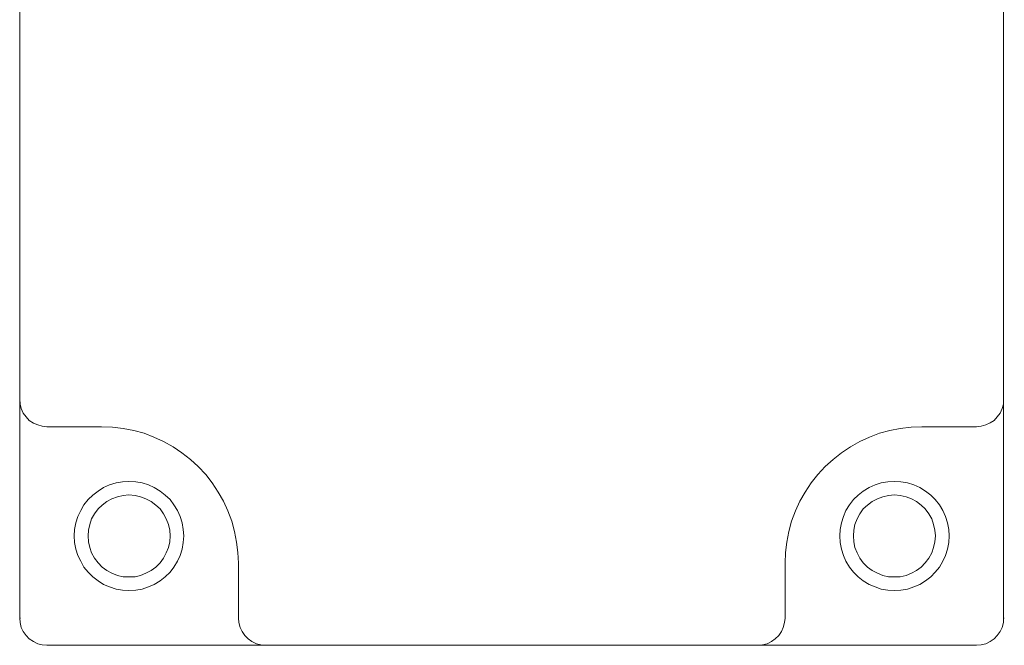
# Model space of a CAD drawing. Header units: millimetres. Extents: x -78.6 to -71.3, y -11.7 to 6.8.
# Tile 1 of 3: x -78.6 to -71.3, y -11.7 to -7.1. Entities that reach past the tile are written whole.
import ezdxf

# ---------------------------------------------------------------- set-up
doc = ezdxf.new("R2010")
doc.units = ezdxf.units.MM
doc.header["$MEASUREMENT"] = 0
doc.layers.add('Layer 1', color=7, linetype='Continuous')

msp = doc.modelspace()

# ---------------------------------------------------------------- linework, layer by layer
at = {"layer": 'Layer 1', "lineweight": 9}
for points in [[(-78.6265, -9.9177), (-78.6265, -9.9177), (-78.6265, 3.5547), (-78.6265, 3.5547)], [(-71.3243, 3.5547), (-71.3243, 3.5547), (-71.3243, -9.9177), (-71.3243, -9.9177)], [(-78.6265, -9.9177), (-78.6265, -9.9177), (-78.6265, -11.54), (-78.6265, -11.54)], [(-71.3243, -11.5401), (-71.3243, -11.5401), (-71.3243, -9.9178), (-71.3243, -9.9178)], [(-78.1187, -10.1221), (-78.1187, -10.1221), (-78.4238, -10.1221), (-78.4238, -10.1221)], [(-78.0185, -10.1221), (-78.0185, -10.1221), (-78.1187, -10.1221), (-78.1187, -10.1221)], [(-71.8297, -10.1221), (-71.8297, -10.1221), (-71.9323, -10.1221), (-71.9323, -10.1221)], [(-71.5269, -10.1221), (-71.5269, -10.1221), (-71.8296, -10.1221), (-71.8296, -10.1221)], [(-77.0029, -11.5401), (-77.0029, -11.5401), (-77.0029, -11.1335), (-77.0029, -11.1335)], [(-72.9453, -11.1335), (-72.9453, -11.1335), (-72.9453, -11.5401), (-72.9453, -11.5401)], [(-78.6265, -11.5401), (-78.6265, -11.5401), (-78.6216, -11.5401), (-78.6216, -11.5401)], [(-71.3243, -11.5401), (-71.3243, -11.5401), (-71.3195, -11.5401), (-71.3195, -11.5401)], [(-78.4239, -11.7422), (-78.4239, -11.7422), (-76.8002, -11.7422), (-76.8002, -11.7422)], [(-78.3737, -11.7422), (-78.3737, -11.7422), (-78.3691, -11.7422), (-78.3691, -11.7422)], [(-73.1505, -11.7422), (-73.1505, -11.7422), (-76.8003, -11.7422), (-76.8003, -11.7422)], [(-73.1505, -11.7422), (-73.1505, -11.7422), (-71.5268, -11.7422), (-71.5268, -11.7422)]]:
    msp.add_open_spline(points, degree=3, dxfattribs=at)
for points, knots in [([(-78.6265, -9.9177), (-78.6265, -9.9177), (-78.6241, -9.9533), (-78.6241, -9.9533), (-78.6241, -9.9533), (-78.6241, -9.9533), (-78.6144, -9.9867), (-78.6144, -9.9867), (-78.6144, -9.9867), (-78.6144, -9.9867), (-78.6002, -10.0199), (-78.6002, -10.0199), (-78.6002, -10.0199), (-78.6002, -10.0199), (-78.5788, -10.0485), (-78.5788, -10.0485), (-78.5788, -10.0485), (-78.5788, -10.0485), (-78.555, -10.0746), (-78.555, -10.0746), (-78.555, -10.0746), (-78.555, -10.0746), (-78.5239, -10.0938), (-78.5239, -10.0938), (-78.5239, -10.0938), (-78.5239, -10.0938), (-78.4928, -10.1082), (-78.4928, -10.1082), (-78.4928, -10.1082), (-78.4928, -10.1082), (-78.4596, -10.1176), (-78.4596, -10.1176), (-78.4596, -10.1176), (-78.4596, -10.1176), (-78.4239, -10.122), (-78.4239, -10.122)], [0, 0, 0, 0, 0.1, 0.1, 0.1, 0.1, 0.2, 0.2, 0.2, 0.2, 0.3, 0.3, 0.3, 0.3, 0.4, 0.4, 0.4, 0.4, 0.5, 0.5, 0.5, 0.5, 0.6, 0.6, 0.6, 0.6, 0.7, 0.7, 0.7, 0.7, 0.8, 0.8, 0.8, 0.8, 1, 1, 1, 1]), ([(-71.5269, -10.1221), (-71.5269, -10.1221), (-71.4912, -10.1177), (-71.4912, -10.1177), (-71.4912, -10.1177), (-71.4912, -10.1177), (-71.4577, -10.1083), (-71.4577, -10.1083), (-71.4577, -10.1083), (-71.4577, -10.1083), (-71.4245, -10.0937), (-71.4245, -10.0937), (-71.4245, -10.0937), (-71.4245, -10.0937), (-71.3958, -10.0747), (-71.3958, -10.0747), (-71.3958, -10.0747), (-71.3958, -10.0747), (-71.372, -10.0486), (-71.372, -10.0486), (-71.372, -10.0486), (-71.372, -10.0486), (-71.3506, -10.0198), (-71.3506, -10.0198), (-71.3506, -10.0198), (-71.3506, -10.0198), (-71.3362, -9.9866), (-71.3362, -9.9866), (-71.3362, -9.9866), (-71.3362, -9.9866), (-71.3266, -9.9532), (-71.3266, -9.9532), (-71.3266, -9.9532), (-71.3266, -9.9532), (-71.3243, -9.9178), (-71.3243, -9.9178)], [0, 0, 0, 0, 0.1, 0.1, 0.1, 0.1, 0.2, 0.2, 0.2, 0.2, 0.3, 0.3, 0.3, 0.3, 0.4, 0.4, 0.4, 0.4, 0.5, 0.5, 0.5, 0.5, 0.6, 0.6, 0.6, 0.6, 0.7, 0.7, 0.7, 0.7, 0.8, 0.8, 0.8, 0.8, 1, 1, 1, 1]), ([(-77.0029, -11.1335), (-77.0029, -11.1335), (-77.0077, -11.0549), (-77.0077, -11.0549), (-77.0077, -11.0549), (-77.0077, -11.0549), (-77.0173, -10.9764), (-77.0173, -10.9764), (-77.0173, -10.9764), (-77.0173, -10.9764), (-77.0315, -10.8978), (-77.0315, -10.8978), (-77.0315, -10.8978), (-77.0315, -10.8978), (-77.053, -10.8217), (-77.053, -10.8217), (-77.053, -10.8217), (-77.053, -10.8217), (-77.0816, -10.7457), (-77.0816, -10.7457), (-77.0816, -10.7457), (-77.0816, -10.7457), (-77.1151, -10.6745), (-77.1151, -10.6745), (-77.1151, -10.6745), (-77.1151, -10.6745), (-77.1532, -10.6055), (-77.1532, -10.6055), (-77.1532, -10.6055), (-77.1532, -10.6055), (-77.1984, -10.5386), (-77.1984, -10.5386), (-77.1984, -10.5386), (-77.1984, -10.5386), (-77.2459, -10.4766), (-77.2459, -10.4766), (-77.2459, -10.4766), (-77.2459, -10.4766), (-77.3008, -10.4174), (-77.3008, -10.4174), (-77.3008, -10.4174), (-77.3008, -10.4174), (-77.3581, -10.3649), (-77.3581, -10.3649), (-77.3581, -10.3649), (-77.3581, -10.3649), (-77.4224, -10.3151), (-77.4224, -10.3151), (-77.4224, -10.3151), (-77.4224, -10.3151), (-77.4869, -10.2701), (-77.4869, -10.2701), (-77.4869, -10.2701), (-77.4869, -10.2701), (-77.5585, -10.2317), (-77.5585, -10.2317), (-77.5585, -10.2317), (-77.5585, -10.2317), (-77.6298, -10.1984), (-77.6298, -10.1984), (-77.6298, -10.1984), (-77.6298, -10.1984), (-77.7037, -10.1699), (-77.7037, -10.1699), (-77.7037, -10.1699), (-77.7037, -10.1699), (-77.7801, -10.1484), (-77.7801, -10.1484), (-77.7801, -10.1484), (-77.7801, -10.1484), (-77.8588, -10.1342), (-77.8588, -10.1342), (-77.8588, -10.1342), (-77.8588, -10.1342), (-77.9375, -10.1248), (-77.9375, -10.1248), (-77.9375, -10.1248), (-77.9375, -10.1248), (-78.0185, -10.122), (-78.0185, -10.122)], [0, 0, 0, 0, 0.047619, 0.047619, 0.047619, 0.047619, 0.095238, 0.095238, 0.095238, 0.095238, 0.142857, 0.142857, 0.142857, 0.142857, 0.190476, 0.190476, 0.190476, 0.190476, 0.238095, 0.238095, 0.238095, 0.238095, 0.285714, 0.285714, 0.285714, 0.285714, 0.333333, 0.333333, 0.333333, 0.333333, 0.380952, 0.380952, 0.380952, 0.380952, 0.428571, 0.428571, 0.428571, 0.428571, 0.47619, 0.47619, 0.47619, 0.47619, 0.52381, 0.52381, 0.52381, 0.52381, 0.571429, 0.571429, 0.571429, 0.571429, 0.619048, 0.619048, 0.619048, 0.619048, 0.666667, 0.666667, 0.666667, 0.666667, 0.714286, 0.714286, 0.714286, 0.714286, 0.761905, 0.761905, 0.761905, 0.761905, 0.809524, 0.809524, 0.809524, 0.809524, 0.857143, 0.857143, 0.857143, 0.857143, 0.904762, 0.904762, 0.904762, 0.904762, 1, 1, 1, 1]), ([(-71.9322, -10.1221), (-71.9322, -10.1221), (-72.0109, -10.1249), (-72.0109, -10.1249), (-72.0109, -10.1249), (-72.0109, -10.1249), (-72.0918, -10.1343), (-72.0918, -10.1343), (-72.0918, -10.1343), (-72.0918, -10.1343), (-72.1682, -10.1485), (-72.1682, -10.1485), (-72.1682, -10.1485), (-72.1682, -10.1485), (-72.2467, -10.1697), (-72.2467, -10.1697), (-72.2467, -10.1697), (-72.2467, -10.1697), (-72.3207, -10.1985), (-72.3207, -10.1985), (-72.3207, -10.1985), (-72.3207, -10.1985), (-72.3922, -10.2317), (-72.3922, -10.2317), (-72.3922, -10.2317), (-72.3922, -10.2317), (-72.4613, -10.27), (-72.4613, -10.27), (-72.4613, -10.27), (-72.4613, -10.27), (-72.5283, -10.3152), (-72.5283, -10.3152), (-72.5283, -10.3152), (-72.5283, -10.3152), (-72.5902, -10.365), (-72.5902, -10.365), (-72.5902, -10.365), (-72.5902, -10.365), (-72.6498, -10.4174), (-72.6498, -10.4174), (-72.6498, -10.4174), (-72.6498, -10.4174), (-72.7045, -10.4765), (-72.7045, -10.4765), (-72.7045, -10.4765), (-72.7045, -10.4765), (-72.7522, -10.5387), (-72.7522, -10.5387), (-72.7522, -10.5387), (-72.7522, -10.5387), (-72.7977, -10.6055), (-72.7977, -10.6055), (-72.7977, -10.6055), (-72.7977, -10.6055), (-72.8358, -10.6745), (-72.8358, -10.6745), (-72.8358, -10.6745), (-72.8358, -10.6745), (-72.8691, -10.7456), (-72.8691, -10.7456), (-72.8691, -10.7456), (-72.8691, -10.7456), (-72.8977, -10.8218), (-72.8977, -10.8218), (-72.8977, -10.8218), (-72.8977, -10.8218), (-72.9192, -10.8979), (-72.9192, -10.8979), (-72.9192, -10.8979), (-72.9192, -10.8979), (-72.9334, -10.9765), (-72.9334, -10.9765), (-72.9334, -10.9765), (-72.9334, -10.9765), (-72.943, -11.0549), (-72.943, -11.0549), (-72.943, -11.0549), (-72.943, -11.0549), (-72.9454, -11.1336), (-72.9454, -11.1336)], [0, 0, 0, 0, 0.047619, 0.047619, 0.047619, 0.047619, 0.095238, 0.095238, 0.095238, 0.095238, 0.142857, 0.142857, 0.142857, 0.142857, 0.190476, 0.190476, 0.190476, 0.190476, 0.238095, 0.238095, 0.238095, 0.238095, 0.285714, 0.285714, 0.285714, 0.285714, 0.333333, 0.333333, 0.333333, 0.333333, 0.380952, 0.380952, 0.380952, 0.380952, 0.428571, 0.428571, 0.428571, 0.428571, 0.47619, 0.47619, 0.47619, 0.47619, 0.52381, 0.52381, 0.52381, 0.52381, 0.571429, 0.571429, 0.571429, 0.571429, 0.619048, 0.619048, 0.619048, 0.619048, 0.666667, 0.666667, 0.666667, 0.666667, 0.714286, 0.714286, 0.714286, 0.714286, 0.761905, 0.761905, 0.761905, 0.761905, 0.809524, 0.809524, 0.809524, 0.809524, 0.857143, 0.857143, 0.857143, 0.857143, 0.904762, 0.904762, 0.904762, 0.904762, 1, 1, 1, 1]), ([(-77.4081, -10.9311), (-77.4081, -10.9311), (-77.4129, -10.8837), (-77.4129, -10.8837), (-77.4129, -10.8837), (-77.4129, -10.8837), (-77.4201, -10.8338), (-77.4201, -10.8338), (-77.4201, -10.8338), (-77.4201, -10.8338), (-77.4367, -10.7882), (-77.4367, -10.7882), (-77.4367, -10.7882), (-77.4367, -10.7882), (-77.4558, -10.7434), (-77.4558, -10.7434), (-77.4558, -10.7434), (-77.4558, -10.7434), (-77.4822, -10.7006), (-77.4822, -10.7006), (-77.4822, -10.7006), (-77.4822, -10.7006), (-77.5107, -10.6621), (-77.5107, -10.6621), (-77.5107, -10.6621), (-77.5107, -10.6621), (-77.5465, -10.6289), (-77.5465, -10.6289), (-77.5465, -10.6289), (-77.5465, -10.6289), (-77.5846, -10.5981), (-77.5846, -10.5981), (-77.5846, -10.5981), (-77.5846, -10.5981), (-77.6275, -10.5719), (-77.6275, -10.5719), (-77.6275, -10.5719), (-77.6275, -10.5719), (-77.6704, -10.5527), (-77.6704, -10.5527), (-77.6704, -10.5527), (-77.6704, -10.5527), (-77.718, -10.5387), (-77.718, -10.5387), (-77.718, -10.5387), (-77.718, -10.5387), (-77.7657, -10.5293), (-77.7657, -10.5293), (-77.7657, -10.5293), (-77.7657, -10.5293), (-77.8158, -10.5267), (-77.8158, -10.5267), (-77.8158, -10.5267), (-77.8158, -10.5267), (-77.8635, -10.5293), (-77.8635, -10.5293), (-77.8635, -10.5293), (-77.8635, -10.5293), (-77.9112, -10.5387), (-77.9112, -10.5387), (-77.9112, -10.5387), (-77.9112, -10.5387), (-77.9589, -10.5527), (-77.9589, -10.5527), (-77.9589, -10.5527), (-77.9589, -10.5527), (-78.0042, -10.5719), (-78.0042, -10.5719), (-78.0042, -10.5719), (-78.0042, -10.5719), (-78.0448, -10.5981), (-78.0448, -10.5981), (-78.0448, -10.5981), (-78.0448, -10.5981), (-78.0829, -10.6289), (-78.0829, -10.6289), (-78.0829, -10.6289), (-78.0829, -10.6289), (-78.1186, -10.6621), (-78.1186, -10.6621), (-78.1186, -10.6621), (-78.1186, -10.6621), (-78.1496, -10.7006), (-78.1496, -10.7006), (-78.1496, -10.7006), (-78.1496, -10.7006), (-78.1735, -10.7434), (-78.1735, -10.7434), (-78.1735, -10.7434), (-78.1735, -10.7434), (-78.1949, -10.7882), (-78.1949, -10.7882), (-78.1949, -10.7882), (-78.1949, -10.7882), (-78.2093, -10.8338), (-78.2093, -10.8338), (-78.2093, -10.8338), (-78.2093, -10.8338), (-78.2187, -10.8837), (-78.2187, -10.8837), (-78.2187, -10.8837), (-78.2187, -10.8837), (-78.2211, -10.9311), (-78.2211, -10.9311), (-78.2211, -10.9311), (-78.2211, -10.9311), (-78.2187, -10.9811), (-78.2187, -10.9811), (-78.2187, -10.9811), (-78.2187, -10.9811), (-78.2093, -11.0289), (-78.2093, -11.0289), (-78.2093, -11.0289), (-78.2093, -11.0289), (-78.1949, -11.0761), (-78.1949, -11.0761), (-78.1949, -11.0761), (-78.1949, -11.0761), (-78.1735, -11.1189), (-78.1735, -11.1189), (-78.1735, -11.1189), (-78.1735, -11.1189), (-78.1496, -11.1618), (-78.1496, -11.1618), (-78.1496, -11.1618), (-78.1496, -11.1618), (-78.1186, -11.2002), (-78.1186, -11.2002), (-78.1186, -11.2002), (-78.1186, -11.2002), (-78.0829, -11.2356), (-78.0829, -11.2356), (-78.0829, -11.2356), (-78.0829, -11.2356), (-78.0448, -11.2642), (-78.0448, -11.2642), (-78.0448, -11.2642), (-78.0448, -11.2642), (-78.0042, -11.2906), (-78.0042, -11.2906), (-78.0042, -11.2906), (-78.0042, -11.2906), (-77.9589, -11.3095), (-77.9589, -11.3095), (-77.9589, -11.3095), (-77.9589, -11.3095), (-77.9112, -11.3263), (-77.9112, -11.3263), (-77.9112, -11.3263), (-77.9112, -11.3263), (-77.8635, -11.3332), (-77.8635, -11.3332), (-77.8635, -11.3332), (-77.8635, -11.3332), (-77.8158, -11.3354), (-77.8158, -11.3354), (-77.8158, -11.3354), (-77.8158, -11.3354), (-77.7657, -11.3332), (-77.7657, -11.3332), (-77.7657, -11.3332), (-77.7657, -11.3332), (-77.718, -11.3263), (-77.718, -11.3263), (-77.718, -11.3263), (-77.718, -11.3263), (-77.6704, -11.3095), (-77.6704, -11.3095), (-77.6704, -11.3095), (-77.6704, -11.3095), (-77.6275, -11.2906), (-77.6275, -11.2906), (-77.6275, -11.2906), (-77.6275, -11.2906), (-77.5846, -11.2642), (-77.5846, -11.2642), (-77.5846, -11.2642), (-77.5846, -11.2642), (-77.5465, -11.2356), (-77.5465, -11.2356), (-77.5465, -11.2356), (-77.5465, -11.2356), (-77.5107, -11.2002), (-77.5107, -11.2002), (-77.5107, -11.2002), (-77.5107, -11.2002), (-77.4822, -11.1618), (-77.4822, -11.1618), (-77.4822, -11.1618), (-77.4822, -11.1618), (-77.4558, -11.1189), (-77.4558, -11.1189), (-77.4558, -11.1189), (-77.4558, -11.1189), (-77.4367, -11.0761), (-77.4367, -11.0761), (-77.4367, -11.0761), (-77.4367, -11.0761), (-77.4201, -11.0289), (-77.4201, -11.0289), (-77.4201, -11.0289), (-77.4201, -11.0289), (-77.4129, -10.9811), (-77.4129, -10.9811), (-77.4129, -10.9811), (-77.4129, -10.9811), (-77.4081, -10.9311), (-77.4081, -10.9311)], [0, 0, 0, 0, 0.018868, 0.018868, 0.018868, 0.018868, 0.037736, 0.037736, 0.037736, 0.037736, 0.056604, 0.056604, 0.056604, 0.056604, 0.075472, 0.075472, 0.075472, 0.075472, 0.09434, 0.09434, 0.09434, 0.09434, 0.113208, 0.113208, 0.113208, 0.113208, 0.132075, 0.132075, 0.132075, 0.132075, 0.150943, 0.150943, 0.150943, 0.150943, 0.169811, 0.169811, 0.169811, 0.169811, 0.188679, 0.188679, 0.188679, 0.188679, 0.207547, 0.207547, 0.207547, 0.207547, 0.226415, 0.226415, 0.226415, 0.226415, 0.245283, 0.245283, 0.245283, 0.245283, 0.264151, 0.264151, 0.264151, 0.264151, 0.283019, 0.283019, 0.283019, 0.283019, 0.301887, 0.301887, 0.301887, 0.301887, 0.320755, 0.320755, 0.320755, 0.320755, 0.339623, 0.339623, 0.339623, 0.339623, 0.358491, 0.358491, 0.358491, 0.358491, 0.377358, 0.377358, 0.377358, 0.377358, 0.396226, 0.396226, 0.396226, 0.396226, 0.415094, 0.415094, 0.415094, 0.415094, 0.433962, 0.433962, 0.433962, 0.433962, 0.45283, 0.45283, 0.45283, 0.45283, 0.471698, 0.471698, 0.471698, 0.471698, 0.490566, 0.490566, 0.490566, 0.490566, 0.509434, 0.509434, 0.509434, 0.509434, 0.528302, 0.528302, 0.528302, 0.528302, 0.54717, 0.54717, 0.54717, 0.54717, 0.566038, 0.566038, 0.566038, 0.566038, 0.584906, 0.584906, 0.584906, 0.584906, 0.603774, 0.603774, 0.603774, 0.603774, 0.622642, 0.622642, 0.622642, 0.622642, 0.641509, 0.641509, 0.641509, 0.641509, 0.660377, 0.660377, 0.660377, 0.660377, 0.679245, 0.679245, 0.679245, 0.679245, 0.698113, 0.698113, 0.698113, 0.698113, 0.716981, 0.716981, 0.716981, 0.716981, 0.735849, 0.735849, 0.735849, 0.735849, 0.754717, 0.754717, 0.754717, 0.754717, 0.773585, 0.773585, 0.773585, 0.773585, 0.792453, 0.792453, 0.792453, 0.792453, 0.811321, 0.811321, 0.811321, 0.811321, 0.830189, 0.830189, 0.830189, 0.830189, 0.849057, 0.849057, 0.849057, 0.849057, 0.867925, 0.867925, 0.867925, 0.867925, 0.886792, 0.886792, 0.886792, 0.886792, 0.90566, 0.90566, 0.90566, 0.90566, 0.924528, 0.924528, 0.924528, 0.924528, 0.943396, 0.943396, 0.943396, 0.943396, 0.962264, 0.962264, 0.962264, 0.962264, 1, 1, 1, 1]), ([(-71.7296, -10.9311), (-71.7296, -10.9311), (-71.732, -10.8837), (-71.732, -10.8837), (-71.732, -10.8837), (-71.732, -10.8837), (-71.7414, -10.8338), (-71.7414, -10.8338), (-71.7414, -10.8338), (-71.7414, -10.8338), (-71.7559, -10.7882), (-71.7559, -10.7882), (-71.7559, -10.7882), (-71.7559, -10.7882), (-71.7749, -10.7434), (-71.7749, -10.7434), (-71.7749, -10.7434), (-71.7749, -10.7434), (-71.8009, -10.7006), (-71.8009, -10.7006), (-71.8009, -10.7006), (-71.8009, -10.7006), (-71.832, -10.6621), (-71.832, -10.6621), (-71.832, -10.6621), (-71.832, -10.6621), (-71.8654, -10.6289), (-71.8654, -10.6289), (-71.8654, -10.6289), (-71.8654, -10.6289), (-71.9037, -10.5981), (-71.9037, -10.5981), (-71.9037, -10.5981), (-71.9037, -10.5981), (-71.9466, -10.5719), (-71.9466, -10.5719), (-71.9466, -10.5719), (-71.9466, -10.5719), (-71.9918, -10.5527), (-71.9918, -10.5527), (-71.9918, -10.5527), (-71.9918, -10.5527), (-72.0372, -10.5387), (-72.0372, -10.5387), (-72.0372, -10.5387), (-72.0372, -10.5387), (-72.0872, -10.5293), (-72.0872, -10.5293), (-72.0872, -10.5293), (-72.0872, -10.5293), (-72.1349, -10.5267), (-72.1349, -10.5267), (-72.1349, -10.5267), (-72.1349, -10.5267), (-72.1848, -10.5293), (-72.1848, -10.5293), (-72.1848, -10.5293), (-72.1848, -10.5293), (-72.2327, -10.5387), (-72.2327, -10.5387), (-72.2327, -10.5387), (-72.2327, -10.5387), (-72.278, -10.5527), (-72.278, -10.5527), (-72.278, -10.5527), (-72.278, -10.5527), (-72.3231, -10.5719), (-72.3231, -10.5719), (-72.3231, -10.5719), (-72.3231, -10.5719), (-72.3661, -10.5981), (-72.3661, -10.5981), (-72.3661, -10.5981), (-72.3661, -10.5981), (-72.4042, -10.6289), (-72.4042, -10.6289), (-72.4042, -10.6289), (-72.4042, -10.6289), (-72.4398, -10.6621), (-72.4398, -10.6621), (-72.4398, -10.6621), (-72.4398, -10.6621), (-72.4685, -10.7006), (-72.4685, -10.7006), (-72.4685, -10.7006), (-72.4685, -10.7006), (-72.4947, -10.7434), (-72.4947, -10.7434), (-72.4947, -10.7434), (-72.4947, -10.7434), (-72.514, -10.7882), (-72.514, -10.7882), (-72.514, -10.7882), (-72.514, -10.7882), (-72.5282, -10.8338), (-72.5282, -10.8338), (-72.5282, -10.8338), (-72.5282, -10.8338), (-72.5378, -10.8837), (-72.5378, -10.8837), (-72.5378, -10.8837), (-72.5378, -10.8837), (-72.54, -10.9311), (-72.54, -10.9311), (-72.54, -10.9311), (-72.54, -10.9311), (-72.5378, -10.9811), (-72.5378, -10.9811), (-72.5378, -10.9811), (-72.5378, -10.9811), (-72.5282, -11.0289), (-72.5282, -11.0289), (-72.5282, -11.0289), (-72.5282, -11.0289), (-72.514, -11.0761), (-72.514, -11.0761), (-72.514, -11.0761), (-72.514, -11.0761), (-72.4947, -11.1189), (-72.4947, -11.1189), (-72.4947, -11.1189), (-72.4947, -11.1189), (-72.4685, -11.1618), (-72.4685, -11.1618), (-72.4685, -11.1618), (-72.4685, -11.1618), (-72.4398, -11.2002), (-72.4398, -11.2002), (-72.4398, -11.2002), (-72.4398, -11.2002), (-72.4042, -11.2356), (-72.4042, -11.2356), (-72.4042, -11.2356), (-72.4042, -11.2356), (-72.3661, -11.2642), (-72.3661, -11.2642), (-72.3661, -11.2642), (-72.3661, -11.2642), (-72.3231, -11.2906), (-72.3231, -11.2906), (-72.3231, -11.2906), (-72.3231, -11.2906), (-72.278, -11.3095), (-72.278, -11.3095), (-72.278, -11.3095), (-72.278, -11.3095), (-72.2327, -11.3263), (-72.2327, -11.3263), (-72.2327, -11.3263), (-72.2327, -11.3263), (-72.1848, -11.3332), (-72.1848, -11.3332), (-72.1848, -11.3332), (-72.1848, -11.3332), (-72.1349, -11.3354), (-72.1349, -11.3354), (-72.1349, -11.3354), (-72.1349, -11.3354), (-72.0872, -11.3332), (-72.0872, -11.3332), (-72.0872, -11.3332), (-72.0872, -11.3332), (-72.0372, -11.3263), (-72.0372, -11.3263), (-72.0372, -11.3263), (-72.0372, -11.3263), (-71.9918, -11.3095), (-71.9918, -11.3095), (-71.9918, -11.3095), (-71.9918, -11.3095), (-71.9466, -11.2906), (-71.9466, -11.2906), (-71.9466, -11.2906), (-71.9466, -11.2906), (-71.9037, -11.2642), (-71.9037, -11.2642), (-71.9037, -11.2642), (-71.9037, -11.2642), (-71.8654, -11.2356), (-71.8654, -11.2356), (-71.8654, -11.2356), (-71.8654, -11.2356), (-71.832, -11.2002), (-71.832, -11.2002), (-71.832, -11.2002), (-71.832, -11.2002), (-71.8009, -11.1618), (-71.8009, -11.1618), (-71.8009, -11.1618), (-71.8009, -11.1618), (-71.7749, -11.1189), (-71.7749, -11.1189), (-71.7749, -11.1189), (-71.7749, -11.1189), (-71.7559, -11.0761), (-71.7559, -11.0761), (-71.7559, -11.0761), (-71.7559, -11.0761), (-71.7414, -11.0289), (-71.7414, -11.0289), (-71.7414, -11.0289), (-71.7414, -11.0289), (-71.732, -10.9811), (-71.732, -10.9811), (-71.732, -10.9811), (-71.732, -10.9811), (-71.7296, -10.9311), (-71.7296, -10.9311)], [0, 0, 0, 0, 0.018868, 0.018868, 0.018868, 0.018868, 0.037736, 0.037736, 0.037736, 0.037736, 0.056604, 0.056604, 0.056604, 0.056604, 0.075472, 0.075472, 0.075472, 0.075472, 0.09434, 0.09434, 0.09434, 0.09434, 0.113208, 0.113208, 0.113208, 0.113208, 0.132075, 0.132075, 0.132075, 0.132075, 0.150943, 0.150943, 0.150943, 0.150943, 0.169811, 0.169811, 0.169811, 0.169811, 0.188679, 0.188679, 0.188679, 0.188679, 0.207547, 0.207547, 0.207547, 0.207547, 0.226415, 0.226415, 0.226415, 0.226415, 0.245283, 0.245283, 0.245283, 0.245283, 0.264151, 0.264151, 0.264151, 0.264151, 0.283019, 0.283019, 0.283019, 0.283019, 0.301887, 0.301887, 0.301887, 0.301887, 0.320755, 0.320755, 0.320755, 0.320755, 0.339623, 0.339623, 0.339623, 0.339623, 0.358491, 0.358491, 0.358491, 0.358491, 0.377358, 0.377358, 0.377358, 0.377358, 0.396226, 0.396226, 0.396226, 0.396226, 0.415094, 0.415094, 0.415094, 0.415094, 0.433962, 0.433962, 0.433962, 0.433962, 0.45283, 0.45283, 0.45283, 0.45283, 0.471698, 0.471698, 0.471698, 0.471698, 0.490566, 0.490566, 0.490566, 0.490566, 0.509434, 0.509434, 0.509434, 0.509434, 0.528302, 0.528302, 0.528302, 0.528302, 0.54717, 0.54717, 0.54717, 0.54717, 0.566038, 0.566038, 0.566038, 0.566038, 0.584906, 0.584906, 0.584906, 0.584906, 0.603774, 0.603774, 0.603774, 0.603774, 0.622642, 0.622642, 0.622642, 0.622642, 0.641509, 0.641509, 0.641509, 0.641509, 0.660377, 0.660377, 0.660377, 0.660377, 0.679245, 0.679245, 0.679245, 0.679245, 0.698113, 0.698113, 0.698113, 0.698113, 0.716981, 0.716981, 0.716981, 0.716981, 0.735849, 0.735849, 0.735849, 0.735849, 0.754717, 0.754717, 0.754717, 0.754717, 0.773585, 0.773585, 0.773585, 0.773585, 0.792453, 0.792453, 0.792453, 0.792453, 0.811321, 0.811321, 0.811321, 0.811321, 0.830189, 0.830189, 0.830189, 0.830189, 0.849057, 0.849057, 0.849057, 0.849057, 0.867925, 0.867925, 0.867925, 0.867925, 0.886792, 0.886792, 0.886792, 0.886792, 0.90566, 0.90566, 0.90566, 0.90566, 0.924528, 0.924528, 0.924528, 0.924528, 0.943396, 0.943396, 0.943396, 0.943396, 0.962264, 0.962264, 0.962264, 0.962264, 1, 1, 1, 1]), ([(-77.5107, -10.9311), (-77.5107, -10.9311), (-77.5131, -10.8884), (-77.5131, -10.8884), (-77.5131, -10.8884), (-77.5131, -10.8884), (-77.5227, -10.8456), (-77.5227, -10.8456), (-77.5227, -10.8456), (-77.5227, -10.8456), (-77.5394, -10.805), (-77.5394, -10.805), (-77.5394, -10.805), (-77.5394, -10.805), (-77.5584, -10.7672), (-77.5584, -10.7672), (-77.5584, -10.7672), (-77.5584, -10.7672), (-77.5846, -10.7312), (-77.5846, -10.7312), (-77.5846, -10.7312), (-77.5846, -10.7312), (-77.6155, -10.7027), (-77.6155, -10.7027), (-77.6155, -10.7027), (-77.6155, -10.7027), (-77.6514, -10.6768), (-77.6514, -10.6768), (-77.6514, -10.6768), (-77.6514, -10.6768), (-77.6896, -10.6551), (-77.6896, -10.6551), (-77.6896, -10.6551), (-77.6896, -10.6551), (-77.7301, -10.6409), (-77.7301, -10.6409), (-77.7301, -10.6409), (-77.7301, -10.6409), (-77.7706, -10.6316), (-77.7706, -10.6316), (-77.7706, -10.6316), (-77.7706, -10.6316), (-77.8158, -10.6267), (-77.8158, -10.6267), (-77.8158, -10.6267), (-77.8158, -10.6267), (-77.8587, -10.6316), (-77.8587, -10.6316), (-77.8587, -10.6316), (-77.8587, -10.6316), (-77.9016, -10.6409), (-77.9016, -10.6409), (-77.9016, -10.6409), (-77.9016, -10.6409), (-77.9421, -10.6551), (-77.9421, -10.6551), (-77.9421, -10.6551), (-77.9421, -10.6551), (-77.9804, -10.6768), (-77.9804, -10.6768), (-77.9804, -10.6768), (-77.9804, -10.6768), (-78.0138, -10.7027), (-78.0138, -10.7027), (-78.0138, -10.7027), (-78.0138, -10.7027), (-78.0449, -10.7312), (-78.0449, -10.7312), (-78.0449, -10.7312), (-78.0449, -10.7312), (-78.0709, -10.7672), (-78.0709, -10.7672), (-78.0709, -10.7672), (-78.0709, -10.7672), (-78.0924, -10.805), (-78.0924, -10.805), (-78.0924, -10.805), (-78.0924, -10.805), (-78.1068, -10.8456), (-78.1068, -10.8456), (-78.1068, -10.8456), (-78.1068, -10.8456), (-78.1162, -10.8884), (-78.1162, -10.8884), (-78.1162, -10.8884), (-78.1162, -10.8884), (-78.1186, -10.9311), (-78.1186, -10.9311), (-78.1186, -10.9311), (-78.1186, -10.9311), (-78.1162, -10.9739), (-78.1162, -10.9739), (-78.1162, -10.9739), (-78.1162, -10.9739), (-78.1068, -11.0169), (-78.1068, -11.0169), (-78.1068, -11.0169), (-78.1068, -11.0169), (-78.0924, -11.0573), (-78.0924, -11.0573), (-78.0924, -11.0573), (-78.0924, -11.0573), (-78.0709, -11.0954), (-78.0709, -11.0954), (-78.0709, -11.0954), (-78.0709, -11.0954), (-78.0449, -11.1311), (-78.0449, -11.1311), (-78.0449, -11.1311), (-78.0449, -11.1311), (-78.0138, -11.1618), (-78.0138, -11.1618), (-78.0138, -11.1618), (-78.0138, -11.1618), (-77.9804, -11.1882), (-77.9804, -11.1882), (-77.9804, -11.1882), (-77.9804, -11.1882), (-77.9421, -11.2072), (-77.9421, -11.2072), (-77.9421, -11.2072), (-77.9421, -11.2072), (-77.9016, -11.224), (-77.9016, -11.224), (-77.9016, -11.224), (-77.9016, -11.224), (-77.8587, -11.2334), (-77.8587, -11.2334), (-77.8587, -11.2334), (-77.8587, -11.2334), (-77.8158, -11.2356), (-77.8158, -11.2356), (-77.8158, -11.2356), (-77.8158, -11.2356), (-77.7706, -11.2334), (-77.7706, -11.2334), (-77.7706, -11.2334), (-77.7706, -11.2334), (-77.7301, -11.224), (-77.7301, -11.224), (-77.7301, -11.224), (-77.7301, -11.224), (-77.6896, -11.2072), (-77.6896, -11.2072), (-77.6896, -11.2072), (-77.6896, -11.2072), (-77.6514, -11.1882), (-77.6514, -11.1882), (-77.6514, -11.1882), (-77.6514, -11.1882), (-77.6155, -11.1618), (-77.6155, -11.1618), (-77.6155, -11.1618), (-77.6155, -11.1618), (-77.5846, -11.1311), (-77.5846, -11.1311), (-77.5846, -11.1311), (-77.5846, -11.1311), (-77.5584, -11.0954), (-77.5584, -11.0954), (-77.5584, -11.0954), (-77.5584, -11.0954), (-77.5394, -11.0573), (-77.5394, -11.0573), (-77.5394, -11.0573), (-77.5394, -11.0573), (-77.5227, -11.0169), (-77.5227, -11.0169), (-77.5227, -11.0169), (-77.5227, -11.0169), (-77.5131, -10.9739), (-77.5131, -10.9739), (-77.5131, -10.9739), (-77.5131, -10.9739), (-77.5107, -10.9311), (-77.5107, -10.9311)], [0, 0, 0, 0, 0.022222, 0.022222, 0.022222, 0.022222, 0.044444, 0.044444, 0.044444, 0.044444, 0.066667, 0.066667, 0.066667, 0.066667, 0.088889, 0.088889, 0.088889, 0.088889, 0.111111, 0.111111, 0.111111, 0.111111, 0.133333, 0.133333, 0.133333, 0.133333, 0.155556, 0.155556, 0.155556, 0.155556, 0.177778, 0.177778, 0.177778, 0.177778, 0.2, 0.2, 0.2, 0.2, 0.222222, 0.222222, 0.222222, 0.222222, 0.244444, 0.244444, 0.244444, 0.244444, 0.266667, 0.266667, 0.266667, 0.266667, 0.288889, 0.288889, 0.288889, 0.288889, 0.311111, 0.311111, 0.311111, 0.311111, 0.333333, 0.333333, 0.333333, 0.333333, 0.355556, 0.355556, 0.355556, 0.355556, 0.377778, 0.377778, 0.377778, 0.377778, 0.4, 0.4, 0.4, 0.4, 0.422222, 0.422222, 0.422222, 0.422222, 0.444444, 0.444444, 0.444444, 0.444444, 0.466667, 0.466667, 0.466667, 0.466667, 0.488889, 0.488889, 0.488889, 0.488889, 0.511111, 0.511111, 0.511111, 0.511111, 0.533333, 0.533333, 0.533333, 0.533333, 0.555556, 0.555556, 0.555556, 0.555556, 0.577778, 0.577778, 0.577778, 0.577778, 0.6, 0.6, 0.6, 0.6, 0.622222, 0.622222, 0.622222, 0.622222, 0.644444, 0.644444, 0.644444, 0.644444, 0.666667, 0.666667, 0.666667, 0.666667, 0.688889, 0.688889, 0.688889, 0.688889, 0.711111, 0.711111, 0.711111, 0.711111, 0.733333, 0.733333, 0.733333, 0.733333, 0.755556, 0.755556, 0.755556, 0.755556, 0.777778, 0.777778, 0.777778, 0.777778, 0.8, 0.8, 0.8, 0.8, 0.822222, 0.822222, 0.822222, 0.822222, 0.844444, 0.844444, 0.844444, 0.844444, 0.866667, 0.866667, 0.866667, 0.866667, 0.888889, 0.888889, 0.888889, 0.888889, 0.911111, 0.911111, 0.911111, 0.911111, 0.933333, 0.933333, 0.933333, 0.933333, 0.955556, 0.955556, 0.955556, 0.955556, 1, 1, 1, 1]), ([(-71.8297, -10.9311), (-71.8297, -10.9311), (-71.8343, -10.8884), (-71.8343, -10.8884), (-71.8343, -10.8884), (-71.8343, -10.8884), (-71.8439, -10.8456), (-71.8439, -10.8456), (-71.8439, -10.8456), (-71.8439, -10.8456), (-71.8583, -10.805), (-71.8583, -10.805), (-71.8583, -10.805), (-71.8583, -10.805), (-71.8797, -10.7672), (-71.8797, -10.7672), (-71.8797, -10.7672), (-71.8797, -10.7672), (-71.906, -10.7312), (-71.906, -10.7312), (-71.906, -10.7312), (-71.906, -10.7312), (-71.937, -10.7027), (-71.937, -10.7027), (-71.937, -10.7027), (-71.937, -10.7027), (-71.9703, -10.6768), (-71.9703, -10.6768), (-71.9703, -10.6768), (-71.9703, -10.6768), (-72.0084, -10.6551), (-72.0084, -10.6551), (-72.0084, -10.6551), (-72.0084, -10.6551), (-72.0489, -10.6409), (-72.0489, -10.6409), (-72.0489, -10.6409), (-72.0489, -10.6409), (-72.0919, -10.6316), (-72.0919, -10.6316), (-72.0919, -10.6316), (-72.0919, -10.6316), (-72.1348, -10.6267), (-72.1348, -10.6267), (-72.1348, -10.6267), (-72.1348, -10.6267), (-72.1777, -10.6316), (-72.1777, -10.6316), (-72.1777, -10.6316), (-72.1777, -10.6316), (-72.2208, -10.6409), (-72.2208, -10.6409), (-72.2208, -10.6409), (-72.2208, -10.6409), (-72.2612, -10.6551), (-72.2612, -10.6551), (-72.2612, -10.6551), (-72.2612, -10.6551), (-72.2993, -10.6768), (-72.2993, -10.6768), (-72.2993, -10.6768), (-72.2993, -10.6768), (-72.335, -10.7027), (-72.335, -10.7027), (-72.335, -10.7027), (-72.335, -10.7027), (-72.366, -10.7312), (-72.366, -10.7312), (-72.366, -10.7312), (-72.366, -10.7312), (-72.3923, -10.7672), (-72.3923, -10.7672), (-72.3923, -10.7672), (-72.3923, -10.7672), (-72.4113, -10.805), (-72.4113, -10.805), (-72.4113, -10.805), (-72.4113, -10.805), (-72.4279, -10.8456), (-72.4279, -10.8456), (-72.4279, -10.8456), (-72.4279, -10.8456), (-72.4351, -10.8884), (-72.4351, -10.8884), (-72.4351, -10.8884), (-72.4351, -10.8884), (-72.4399, -10.9311), (-72.4399, -10.9311), (-72.4399, -10.9311), (-72.4399, -10.9311), (-72.4351, -10.9739), (-72.4351, -10.9739), (-72.4351, -10.9739), (-72.4351, -10.9739), (-72.4279, -11.0169), (-72.4279, -11.0169), (-72.4279, -11.0169), (-72.4279, -11.0169), (-72.4113, -11.0573), (-72.4113, -11.0573), (-72.4113, -11.0573), (-72.4113, -11.0573), (-72.3923, -11.0954), (-72.3923, -11.0954), (-72.3923, -11.0954), (-72.3923, -11.0954), (-72.366, -11.1311), (-72.366, -11.1311), (-72.366, -11.1311), (-72.366, -11.1311), (-72.335, -11.1618), (-72.335, -11.1618), (-72.335, -11.1618), (-72.335, -11.1618), (-72.2993, -11.1882), (-72.2993, -11.1882), (-72.2993, -11.1882), (-72.2993, -11.1882), (-72.2612, -11.2072), (-72.2612, -11.2072), (-72.2612, -11.2072), (-72.2612, -11.2072), (-72.2208, -11.224), (-72.2208, -11.224), (-72.2208, -11.224), (-72.2208, -11.224), (-72.1777, -11.2334), (-72.1777, -11.2334), (-72.1777, -11.2334), (-72.1777, -11.2334), (-72.1348, -11.2356), (-72.1348, -11.2356), (-72.1348, -11.2356), (-72.1348, -11.2356), (-72.0919, -11.2334), (-72.0919, -11.2334), (-72.0919, -11.2334), (-72.0919, -11.2334), (-72.0489, -11.224), (-72.0489, -11.224), (-72.0489, -11.224), (-72.0489, -11.224), (-72.0084, -11.2072), (-72.0084, -11.2072), (-72.0084, -11.2072), (-72.0084, -11.2072), (-71.9703, -11.1882), (-71.9703, -11.1882), (-71.9703, -11.1882), (-71.9703, -11.1882), (-71.937, -11.1618), (-71.937, -11.1618), (-71.937, -11.1618), (-71.937, -11.1618), (-71.906, -11.1311), (-71.906, -11.1311), (-71.906, -11.1311), (-71.906, -11.1311), (-71.8797, -11.0954), (-71.8797, -11.0954), (-71.8797, -11.0954), (-71.8797, -11.0954), (-71.8583, -11.0573), (-71.8583, -11.0573), (-71.8583, -11.0573), (-71.8583, -11.0573), (-71.8439, -11.0169), (-71.8439, -11.0169), (-71.8439, -11.0169), (-71.8439, -11.0169), (-71.8343, -10.9739), (-71.8343, -10.9739), (-71.8343, -10.9739), (-71.8343, -10.9739), (-71.8297, -10.9311), (-71.8297, -10.9311)], [0, 0, 0, 0, 0.022222, 0.022222, 0.022222, 0.022222, 0.044444, 0.044444, 0.044444, 0.044444, 0.066667, 0.066667, 0.066667, 0.066667, 0.088889, 0.088889, 0.088889, 0.088889, 0.111111, 0.111111, 0.111111, 0.111111, 0.133333, 0.133333, 0.133333, 0.133333, 0.155556, 0.155556, 0.155556, 0.155556, 0.177778, 0.177778, 0.177778, 0.177778, 0.2, 0.2, 0.2, 0.2, 0.222222, 0.222222, 0.222222, 0.222222, 0.244444, 0.244444, 0.244444, 0.244444, 0.266667, 0.266667, 0.266667, 0.266667, 0.288889, 0.288889, 0.288889, 0.288889, 0.311111, 0.311111, 0.311111, 0.311111, 0.333333, 0.333333, 0.333333, 0.333333, 0.355556, 0.355556, 0.355556, 0.355556, 0.377778, 0.377778, 0.377778, 0.377778, 0.4, 0.4, 0.4, 0.4, 0.422222, 0.422222, 0.422222, 0.422222, 0.444444, 0.444444, 0.444444, 0.444444, 0.466667, 0.466667, 0.466667, 0.466667, 0.488889, 0.488889, 0.488889, 0.488889, 0.511111, 0.511111, 0.511111, 0.511111, 0.533333, 0.533333, 0.533333, 0.533333, 0.555556, 0.555556, 0.555556, 0.555556, 0.577778, 0.577778, 0.577778, 0.577778, 0.6, 0.6, 0.6, 0.6, 0.622222, 0.622222, 0.622222, 0.622222, 0.644444, 0.644444, 0.644444, 0.644444, 0.666667, 0.666667, 0.666667, 0.666667, 0.688889, 0.688889, 0.688889, 0.688889, 0.711111, 0.711111, 0.711111, 0.711111, 0.733333, 0.733333, 0.733333, 0.733333, 0.755556, 0.755556, 0.755556, 0.755556, 0.777778, 0.777778, 0.777778, 0.777778, 0.8, 0.8, 0.8, 0.8, 0.822222, 0.822222, 0.822222, 0.822222, 0.844444, 0.844444, 0.844444, 0.844444, 0.866667, 0.866667, 0.866667, 0.866667, 0.888889, 0.888889, 0.888889, 0.888889, 0.911111, 0.911111, 0.911111, 0.911111, 0.933333, 0.933333, 0.933333, 0.933333, 0.955556, 0.955556, 0.955556, 0.955556, 1, 1, 1, 1]), ([(-78.6265, -11.5401), (-78.6265, -11.5401), (-78.6241, -11.5733), (-78.6241, -11.5733), (-78.6241, -11.5733), (-78.6241, -11.5733), (-78.6144, -11.6092), (-78.6144, -11.6092), (-78.6144, -11.6092), (-78.6144, -11.6092), (-78.6002, -11.64), (-78.6002, -11.64), (-78.6002, -11.64), (-78.6002, -11.64), (-78.5788, -11.6688), (-78.5788, -11.6688), (-78.5788, -11.6688), (-78.5788, -11.6688), (-78.555, -11.6948), (-78.555, -11.6948), (-78.555, -11.6948), (-78.555, -11.6948), (-78.5239, -11.7138), (-78.5239, -11.7138), (-78.5239, -11.7138), (-78.5239, -11.7138), (-78.4928, -11.7306), (-78.4928, -11.7306), (-78.4928, -11.7306), (-78.4928, -11.7306), (-78.4596, -11.74), (-78.4596, -11.74), (-78.4596, -11.74), (-78.4596, -11.74), (-78.4239, -11.7422), (-78.4239, -11.7422)], [0, 0, 0, 0, 0.1, 0.1, 0.1, 0.1, 0.2, 0.2, 0.2, 0.2, 0.3, 0.3, 0.3, 0.3, 0.4, 0.4, 0.4, 0.4, 0.5, 0.5, 0.5, 0.5, 0.6, 0.6, 0.6, 0.6, 0.7, 0.7, 0.7, 0.7, 0.8, 0.8, 0.8, 0.8, 1, 1, 1, 1]), ([(-77.0029, -11.5401), (-77.0029, -11.5401), (-77.0005, -11.5733), (-77.0005, -11.5733), (-77.0005, -11.5733), (-77.0005, -11.5733), (-76.9909, -11.6092), (-76.9909, -11.6092), (-76.9909, -11.6092), (-76.9909, -11.6092), (-76.9767, -11.64), (-76.9767, -11.64), (-76.9767, -11.64), (-76.9767, -11.64), (-76.9554, -11.6688), (-76.9554, -11.6688), (-76.9554, -11.6688), (-76.9554, -11.6688), (-76.9316, -11.6948), (-76.9316, -11.6948), (-76.9316, -11.6948), (-76.9316, -11.6948), (-76.9027, -11.7138), (-76.9027, -11.7138), (-76.9027, -11.7138), (-76.9027, -11.7138), (-76.8693, -11.7306), (-76.8693, -11.7306), (-76.8693, -11.7306), (-76.8693, -11.7306), (-76.836, -11.74), (-76.836, -11.74), (-76.836, -11.74), (-76.836, -11.74), (-76.8003, -11.7422), (-76.8003, -11.7422)], [0, 0, 0, 0, 0.1, 0.1, 0.1, 0.1, 0.2, 0.2, 0.2, 0.2, 0.3, 0.3, 0.3, 0.3, 0.4, 0.4, 0.4, 0.4, 0.5, 0.5, 0.5, 0.5, 0.6, 0.6, 0.6, 0.6, 0.7, 0.7, 0.7, 0.7, 0.8, 0.8, 0.8, 0.8, 1, 1, 1, 1]), ([(-73.1505, -11.7422), (-73.1505, -11.7422), (-73.1146, -11.74), (-73.1146, -11.74), (-73.1146, -11.74), (-73.1146, -11.74), (-73.0789, -11.7306), (-73.0789, -11.7306), (-73.0789, -11.7306), (-73.0789, -11.7306), (-73.0479, -11.7138), (-73.0479, -11.7138), (-73.0479, -11.7138), (-73.0479, -11.7138), (-73.0192, -11.695), (-73.0192, -11.695), (-73.0192, -11.695), (-73.0192, -11.695), (-72.993, -11.6687), (-72.993, -11.6687), (-72.993, -11.6687), (-72.993, -11.6687), (-72.974, -11.6399), (-72.974, -11.6399), (-72.974, -11.6399), (-72.974, -11.6399), (-72.9597, -11.6091), (-72.9597, -11.6091), (-72.9597, -11.6091), (-72.9597, -11.6091), (-72.9501, -11.5733), (-72.9501, -11.5733), (-72.9501, -11.5733), (-72.9501, -11.5733), (-72.9453, -11.5401), (-72.9453, -11.5401)], [0, 0, 0, 0, 0.1, 0.1, 0.1, 0.1, 0.2, 0.2, 0.2, 0.2, 0.3, 0.3, 0.3, 0.3, 0.4, 0.4, 0.4, 0.4, 0.5, 0.5, 0.5, 0.5, 0.6, 0.6, 0.6, 0.6, 0.7, 0.7, 0.7, 0.7, 0.8, 0.8, 0.8, 0.8, 1, 1, 1, 1]), ([(-71.5269, -11.7422), (-71.5269, -11.7422), (-71.4912, -11.74), (-71.4912, -11.74), (-71.4912, -11.74), (-71.4912, -11.74), (-71.4577, -11.7306), (-71.4577, -11.7306), (-71.4577, -11.7306), (-71.4577, -11.7306), (-71.4245, -11.7138), (-71.4245, -11.7138), (-71.4245, -11.7138), (-71.4245, -11.7138), (-71.3958, -11.695), (-71.3958, -11.695), (-71.3958, -11.695), (-71.3958, -11.695), (-71.372, -11.6687), (-71.372, -11.6687), (-71.372, -11.6687), (-71.372, -11.6687), (-71.3506, -11.6399), (-71.3506, -11.6399), (-71.3506, -11.6399), (-71.3506, -11.6399), (-71.3362, -11.6091), (-71.3362, -11.6091), (-71.3362, -11.6091), (-71.3362, -11.6091), (-71.3266, -11.5733), (-71.3266, -11.5733), (-71.3266, -11.5733), (-71.3266, -11.5733), (-71.3243, -11.5401), (-71.3243, -11.5401)], [0, 0, 0, 0, 0.1, 0.1, 0.1, 0.1, 0.2, 0.2, 0.2, 0.2, 0.3, 0.3, 0.3, 0.3, 0.4, 0.4, 0.4, 0.4, 0.5, 0.5, 0.5, 0.5, 0.6, 0.6, 0.6, 0.6, 0.7, 0.7, 0.7, 0.7, 0.8, 0.8, 0.8, 0.8, 1, 1, 1, 1])]:
    msp.add_open_spline(points, degree=3, knots=knots, dxfattribs=at)

doc.saveas('drawing.dxf')
